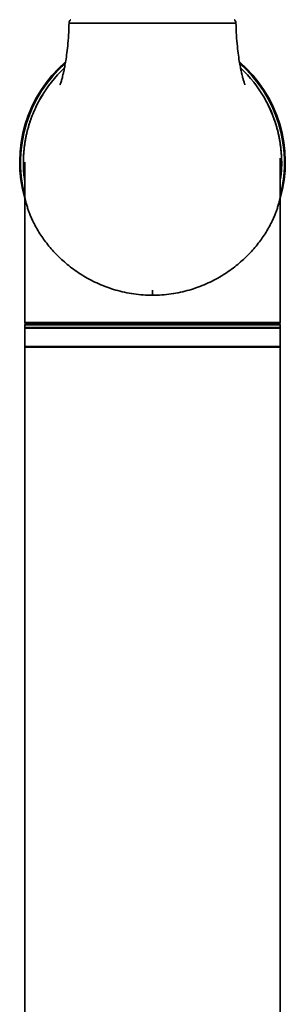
# Model space of a CAD drawing. Header units: millimetres. Extents: x -71 to 231, y 92 to 236.
# Tile 5 of 24: x -69 to -61, y 135 to 165. Entities that reach past the tile are written whole.
import ezdxf

# ---------------------------------------------------------------- set-up
doc = ezdxf.new("R2010")
doc.units = ezdxf.units.MM

msp = doc.modelspace()

# ---------------------------------------------------------------- linework, layer by layer
at = {"color": 7, "linetype": 'Continuous', "lineweight": 35}
for p, q in [((-67.326612, 164.485024), (-67.326485, 164.485045)), ((-68.113735, 162.357699), (-68.200173, 162.217551)), ((-68.648985, 159.352669), (-68.648985, 155.596905)), ((-61.048985, 155.596905), (-61.048985, 159.352669)), ((-68.648985, 155.596905), (-61.048985, 155.596905)), ((-68.633985, 155.541905), (-68.648985, 155.526905)), ((-68.648985, 155.526905), (-68.648985, 155.441905)), ((-61.048985, 155.526905), (-68.648985, 155.526905)), ((-68.648985, 155.441905), (-68.633985, 155.426905)), ((-68.648985, 155.441905), (-61.048985, 155.441905)), ((-68.648985, 155.426905), (-68.648985, 154.876905)), ((-61.048985, 155.426905), (-68.648985, 155.426905)), ((-68.640318, 155.561905), (-61.057653, 155.561905)), ((-68.633985, 155.541905), (-61.063985, 155.541905)), ((-68.473985, 155.561905), (-68.473985, 155.541905)), ((-61.223985, 155.541905), (-61.223985, 155.561905)), ((-61.048985, 155.526905), (-61.063985, 155.541905)), ((-61.063985, 155.426905), (-61.048985, 155.441905)), ((-61.048985, 155.441905), (-61.048985, 155.526905)), ((-61.048985, 154.876905), (-61.048985, 155.426905)), ((-68.633985, 154.876905), (-68.648985, 154.861905)), ((-61.048985, 154.876905), (-68.648985, 154.876905)), ((-68.648985, 154.861905), (-68.648985, 122.801905)), ((-61.048985, 154.861905), (-68.648985, 154.861905)), ((-61.048985, 154.861905), (-61.063985, 154.876905)), ((-61.048985, 122.801905), (-61.048985, 154.861905))]:
    msp.add_line(p, q, dxfattribs=at)
for centre, radius, start, end in [((-64.848985, 160.351905), 3.95, 130.934607, 195.8404944), ((-64.848985, 160.345434), 3.925, 131.3918692, 194.0398883), ((-64.848985, 160.351905), 3.95, 344.1595056, 49.1303383), ((-64.848985, 160.345434), 3.925, 345.9720286, 48.6012794), ((-64.848985, 160.351905), 3.8375, 133.1352468, 150.1126056), ((-64.848985, 160.351905), 3.8375, 29.8873943, 46.8253336), ((-68.573985, 155.596905), 0.075, 180, 207.8181393), ((-61.123985, 155.596905), 0.075, 332.1818607, 0)]:
    msp.add_arc(centre, radius, start, end, dxfattribs=at)
for points, knots in [([(-67.330183, 164.485187), (-67.332876, 164.395562), (-67.338949, 164.193504), (-67.361802, 163.898442), (-67.392238, 163.615961), (-67.425423, 163.384181), (-67.457386, 163.201007), (-67.485647, 163.061556), (-67.509495, 162.956912), (-67.529193, 162.878246), (-67.545918, 162.816526), (-67.560849, 162.764896), (-67.57735, 162.71216), (-67.591666, 162.671023), (-67.598845, 162.653126), (-67.597584, 162.655897), (-67.597264, 162.6566)], [0, 0, 0, 0, 0.116175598, 0.261913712, 0.387464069, 0.492691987, 0.57830168, 0.645324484, 0.699100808, 0.7429982, 0.778210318, 0.815297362, 0.870885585, 0.930805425, 0.9824369, 1, 1, 1, 1]), ([(-62.371387, 164.485028), (-62.370823, 164.484986), (-62.368681, 164.484828), (-62.389167, 164.484506), (-62.44264, 164.484173), (-62.531963, 164.483901), (-62.643073, 164.483665), (-62.786242, 164.483475), (-62.957816, 164.483335), (-63.147218, 164.483222), (-63.361605, 164.483155), (-63.595654, 164.483125), (-63.841664, 164.483116), (-64.103294, 164.483134), (-64.374091, 164.483159), (-64.598968, 164.483181), (-64.84261, 164.483188), (-65.153142, 164.483179), (-65.444844, 164.483147), (-65.710666, 164.483126), (-65.968227, 164.483117), (-66.211191, 164.483131), (-66.433539, 164.483187), (-66.640775, 164.483265), (-66.823586, 164.483391), (-66.977444, 164.483562), (-67.111158, 164.483765), (-67.213157, 164.484019), (-67.281373, 164.484326), (-67.314036, 164.484594), (-67.329008, 164.484824), (-67.32713, 164.484981), (-67.326612, 164.485024)], [0, 0, 0, 0, 0.00975702, 0.037020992, 0.089956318, 0.117215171, 0.144473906, 0.197388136, 0.224636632, 0.251885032, 0.304646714, 0.331812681, 0.358978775, 0.411748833, 0.438923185, 0.466097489, 0.499207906, 0.532686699, 0.585612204, 0.61287226, 0.64013224, 0.693070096, 0.720332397, 0.74759468, 0.800566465, 0.827846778, 0.855127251, 0.908297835, 0.935685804, 0.963073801, 0.989814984, 1, 1, 1, 1]), ([(-67.280267, 164.588876), (-67.283556, 164.586432), (-67.298819, 164.575091), (-67.315619, 164.544372), (-67.328474, 164.510719), (-67.327349, 164.490324), (-67.327056, 164.485016)], [0, 0, 0, 0, 0.104085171, 0.482994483, 0.865440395, 1, 1, 1, 1]), ([(-62.370705, 164.485), (-62.370408, 164.489137), (-62.369024, 164.50843), (-62.380078, 164.539649), (-62.397289, 164.570849), (-62.412131, 164.584633), (-62.417594, 164.589708)], [0, 0, 0, 0, 0.1047496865, 0.4885144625, 0.8117109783, 1, 1, 1, 1]), ([(-62.099805, 162.654563), (-62.099933, 162.654909), (-62.100201, 162.655636), (-62.105642, 162.669749), (-62.114878, 162.695673), (-62.127511, 162.733846), (-62.141999, 162.781361), (-62.155655, 162.829618), (-62.168785, 162.878697), (-62.186137, 162.947369), (-62.209184, 163.046455), (-62.238307, 163.186888), (-62.271179, 163.37192), (-62.305046, 163.605403), (-62.335889, 163.889946), (-62.358951, 164.188511), (-62.365076, 164.393671), (-62.367808, 164.485199)], [0, 0, 0, 0, 0.03565949, 0.074859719, 0.11084533, 0.151016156, 0.195535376, 0.232874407, 0.259701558, 0.292953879, 0.342951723, 0.410773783, 0.497493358, 0.604167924, 0.731722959, 0.880314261, 1, 1, 1, 1]), ([(-68.648987, 159.857527), (-68.656635, 159.90447), (-68.688036, 160.09721), (-68.691401, 160.441853), (-68.658217, 160.884015), (-68.578002, 161.286541), (-68.466819, 161.645275), (-68.339041, 161.962649), (-68.230394, 162.163694), (-68.176122, 162.26412)], [0, 0, 0, 0, 0.057201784, 0.234862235, 0.413079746, 0.59073533, 0.727074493, 0.863668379, 1, 1, 1, 1]), ([(-68.648987, 159.807708), (-68.652512, 159.826174), (-68.683693, 159.989551), (-68.694603, 160.30506), (-68.677494, 160.747278), (-68.608488, 161.167001), (-68.499369, 161.558251), (-68.360511, 161.921283), (-68.237534, 162.149936), (-68.176122, 162.26412)], [0, 0, 0, 0, 0.0221586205, 0.196041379, 0.3704727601, 0.5443617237, 0.6961248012, 0.8482520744, 1, 1, 1, 1]), ([(-61.521848, 162.26412), (-61.513816, 162.250013), (-61.473645, 162.179465), (-61.375405, 161.991921), (-61.246302, 161.6927), (-61.123245, 161.302372), (-61.039344, 160.882318), (-61.006579, 160.437855), (-61.009805, 160.093981), (-61.041569, 159.902916), (-61.048983, 159.858321)], [0, 0, 0, 0, 0.0193924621, 0.0969848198, 0.2530793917, 0.409177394, 0.5877983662, 0.7669901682, 0.945616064, 1, 1, 1, 1]), ([(-61.521848, 162.26412), (-61.472136, 162.173112), (-61.372711, 161.991097), (-61.23599, 161.665717), (-61.117739, 161.288851), (-61.034374, 160.860017), (-61.002396, 160.422133), (-61.007691, 160.076959), (-61.040642, 159.880796), (-61.048983, 159.831143)], [0, 0, 0, 0, 0.1225003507, 0.2450001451, 0.4176211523, 0.5907714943, 0.7634012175, 0.940111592, 1, 1, 1, 1]), ([(-68.648985, 160.351904), (-68.648986, 160.194089), (-68.648989, 159.860757), (-68.648986, 159.527423), (-68.648985, 159.351905)], [0, 0, 0, 0, 0.473445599, 1, 1, 1, 1]), ([(-61.05316, 160.266908), (-61.051448, 160.294821), (-61.048005, 160.350972), (-61.048563, 160.421936), (-61.051747, 160.464728), (-61.052832, 160.479308)], [0, 0, 0, 0, 0.394554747, 0.793714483, 1, 1, 1, 1]), ([(-61.048985, 159.351905), (-61.048984, 159.504156), (-61.048982, 159.806728), (-61.048984, 160.1093), (-61.048985, 160.259622)], [0, 0, 0, 0, 0.503186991, 1, 1, 1, 1]), ([(-68.648985, 159.351905), (-68.648742, 159.349574), (-68.648208, 159.344439), (-68.644411, 159.317366), (-68.639458, 159.28827), (-68.634235, 159.260374), (-68.627163, 159.226092), (-68.617732, 159.18453), (-68.605346, 159.135064), (-68.589863, 159.078873), (-68.56708, 159.003471), (-68.533339, 158.90363), (-68.487905, 158.786237), (-68.433152, 158.660377), (-68.366167, 158.522278), (-68.278369, 158.361435), (-68.17466, 158.194267), (-68.057453, 158.025848), (-67.931612, 157.863864), (-67.790787, 157.701649), (-67.638763, 157.544473), (-67.473837, 157.391815), (-67.295545, 157.244674), (-67.103855, 157.10418), (-66.898568, 156.971765), (-66.679864, 156.849105), (-66.44702, 156.737035), (-66.201451, 156.638108), (-65.9455, 156.554652), (-65.681341, 156.487674), (-65.409146, 156.438923), (-65.129472, 156.407717), (-64.942199, 156.403836), (-64.848985, 156.401905)], [0, 0, 0, 0, 0.014285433, 0.031466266, 0.041130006, 0.051631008, 0.062988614, 0.076728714, 0.091721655, 0.107980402, 0.12551511, 0.154767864, 0.188222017, 0.216849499, 0.250610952, 0.292067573, 0.336693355, 0.375088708, 0.418116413, 0.459325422, 0.500072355, 0.542095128, 0.583489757, 0.624524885, 0.66682081, 0.708442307, 0.749565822, 0.79258384, 0.834280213, 0.874793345, 0.917038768, 0.958706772, 1, 1, 1, 1]), ([(-61.048985, 159.351905), (-61.049228, 159.349574), (-61.049763, 159.344439), (-61.053559, 159.317366), (-61.058512, 159.28827), (-61.063735, 159.260374), (-61.070808, 159.226092), (-61.080238, 159.18453), (-61.092624, 159.135064), (-61.108107, 159.078873), (-61.13089, 159.003471), (-61.164632, 158.90363), (-61.210065, 158.786237), (-61.264819, 158.660377), (-61.331804, 158.522278), (-61.419602, 158.361435), (-61.523311, 158.194267), (-61.640517, 158.025848), (-61.766359, 157.863864), (-61.907184, 157.701649), (-62.059207, 157.544473), (-62.224133, 157.391815), (-62.402426, 157.244674), (-62.594115, 157.10418), (-62.799403, 156.971765), (-63.018106, 156.849105), (-63.25095, 156.737035), (-63.496519, 156.638108), (-63.752471, 156.554652), (-64.016629, 156.487674), (-64.288824, 156.438923), (-64.568499, 156.407717), (-64.755772, 156.403836), (-64.848985, 156.401905)], [0, 0, 0, 0, 0.014285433, 0.031466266, 0.041130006, 0.051631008, 0.062988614, 0.076728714, 0.091721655, 0.107980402, 0.12551511, 0.154767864, 0.188222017, 0.216849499, 0.250610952, 0.292067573, 0.336693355, 0.375088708, 0.418116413, 0.459325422, 0.500072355, 0.542095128, 0.583489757, 0.624524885, 0.66682081, 0.708442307, 0.749565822, 0.79258384, 0.834280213, 0.874793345, 0.917038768, 0.958706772, 1, 1, 1, 1]), ([(-64.848985, 156.551905), (-64.848985, 156.550611), (-64.848985, 156.548067), (-64.848985, 156.528153), (-64.848985, 156.497326), (-64.848985, 156.454209), (-64.848985, 156.419542), (-64.848985, 156.401905)], [0, 0, 0, 0, 0.191351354, 0.376216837, 0.559041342, 0.775652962, 1, 1, 1, 1])]:
    msp.add_open_spline(points, degree=3, knots=knots, dxfattribs=at)

doc.saveas('drawing.dxf')
